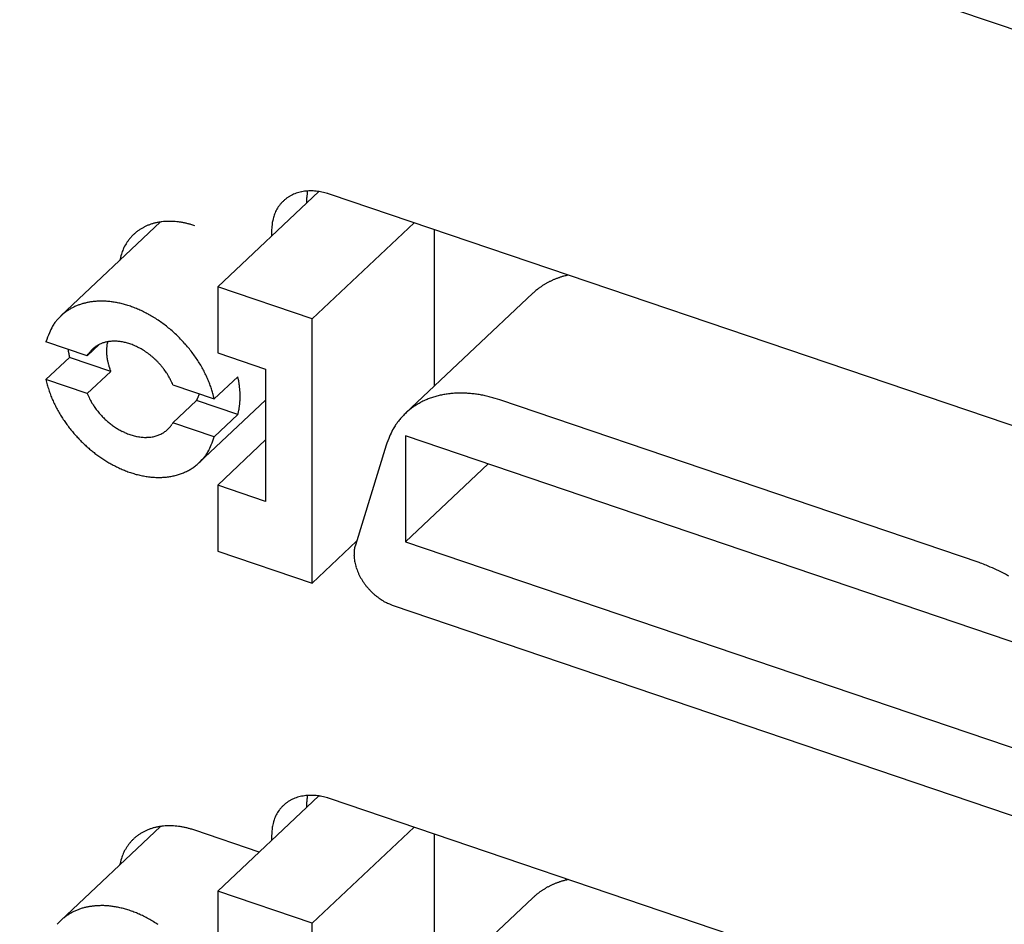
# Model space of a CAD drawing. Header units: millimetres. Extents: x 43 to 2527, y 45 to 1953.
# Tile 16 of 26: x 341 to 360, y 118 to 135. Entities that reach past the tile are written whole.
import ezdxf

# ---------------------------------------------------------------- set-up
doc = ezdxf.new("R2010")
doc.units = ezdxf.units.MM
doc.layers.add('1', color=7, linetype='Continuous')

msp = doc.modelspace()

# ---------------------------------------------------------------- linework, layer by layer
at = {"layer": '1', "color": 2, "linetype": 'Continuous'}
for p, q in [((322.164, 148.107), (379.273, 128.723)), ((344.452, 130.181), (346.437, 132.053)), ((346.204, 131.932), (346.204, 131.936)), ((346.204, 131.833), (346.204, 131.932)), ((346.667, 131.997), (346.611, 132.015)), ((366.346, 125.318), (346.667, 131.997)), ((343.331, 131.455), (341.372, 129.608)), ((344.004, 131.38), (343.941, 131.4)), ((348.307, 131.441), (346.304, 129.553)), ((348.712, 128.234), (348.712, 131.303)), ((345.509, 131.277), (345.509, 131.178)), ((351.339, 130.411), (351.312, 130.405)), ((344.452, 130.181), (344.452, 128.882)), ((346.304, 129.553), (344.452, 130.181)), ((350.642, 130.054), (348.142, 127.697)), ((346.304, 124.357), (346.304, 129.553)), ((341.889, 128.825), (341.077, 129.1)), ((342.125, 129.047), (341.889, 128.825)), ((341.54, 128.794), (341.077, 128.358)), ((341.512, 128.953), (341.513, 128.947)), ((342.352, 128.519), (341.54, 128.794)), ((341.889, 128.825), (341.908, 128.856)), ((344.452, 128.882), (345.393, 128.563)), ((341.889, 128.082), (342.352, 128.519)), ((342.352, 128.519), (342.344, 128.539)), ((344.847, 128.414), (344.384, 127.978)), ((345.393, 128.563), (345.393, 125.966)), ((341.889, 128.082), (341.077, 128.358)), ((341.077, 128.358), (341.103, 128.258)), ((343.573, 128.253), (344.384, 127.978)), ((344.384, 127.978), (344.363, 128.064)), ((343.573, 127.511), (344.036, 127.948)), ((344.036, 127.948), (344.038, 127.951)), ((344.847, 127.672), (344.036, 127.948)), ((344.089, 126.727), (345.393, 127.956)), ((349.994, 127.959), (349.899, 127.989)), ((359.407, 124.764), (349.994, 127.959)), ((344.384, 127.236), (344.847, 127.672)), ((344.847, 127.672), (344.853, 127.694)), ((343.573, 127.511), (343.554, 127.48)), ((344.384, 127.236), (343.573, 127.511)), ((348.141, 127.252), (348.141, 125.174)), ((361.26, 122.799), (348.141, 127.252)), ((345.393, 127.172), (344.452, 126.285)), ((347.758, 127.067), (347.155, 125.107)), ((349.761, 126.702), (348.141, 125.174)), ((345.393, 125.966), (344.452, 126.285)), ((344.452, 126.285), (344.452, 124.986)), ((347.178, 125.181), (346.304, 124.357)), ((348.141, 125.174), (361.26, 120.721)), ((344.452, 124.986), (346.304, 124.357)), ((347.155, 125.107), (347.145, 125.071)), ((347.9, 123.92), (361.501, 119.303)), ((344.452, 118.307), (346.437, 120.179)), ((346.667, 120.123), (346.611, 120.14)), ((366.346, 113.443), (346.667, 120.123)), ((346.204, 120.057), (346.204, 120.062)), ((346.204, 119.958), (346.204, 120.057)), ((343.331, 119.581), (341.372, 117.734)), ((344.004, 119.505), (343.941, 119.525)), ((348.307, 119.566), (346.304, 117.678)), ((345.268, 119.076), (344.004, 119.505)), ((345.509, 119.402), (345.509, 119.303)), ((348.712, 116.359), (348.712, 119.429)), ((351.339, 118.537), (351.312, 118.531)), ((344.452, 118.307), (344.452, 117.008)), ((346.304, 117.678), (344.452, 118.307)), ((350.642, 118.18), (348.142, 115.822)), ((346.304, 112.483), (346.304, 117.678))]:
    msp.add_line(p, q, dxfattribs=at)
for centre, radius, start, end in [((346.206, 131.373), 0.678, 130.7395, 135.1747), ((346.214, 131.363), 0.691, 126.3651, 130.7344), ((346.219, 131.352), 0.703, 121.8753, 126.2005), ((346.23, 131.336), 0.723, 117.6445, 121.8836), ((346.24, 131.309), 0.751, 113.3053, 117.4207), ((346.252, 131.279), 0.784, 109.2571, 113.237), ((346.262, 131.241), 0.823, 105.1764, 109.0056), ((346.272, 131.199), 0.865, 101.4046, 105.0818), ((346.277, 131.15), 0.915, 97.6399, 101.1516), ((346.283, 131.098), 0.967, 94.176, 97.53), ((347.243, 131.933), 1.039, 177.6362, 177.877), ((347.247, 131.932), 1.043, 177.8726, 178.1125), ((347.253, 131.932), 1.049, 178.1127, 178.3516), ((347.254, 131.93), 1.051, 178.2275, 178.4656), ((347.26, 131.932), 1.057, 178.5848, 178.822), ((347.267, 131.932), 1.063, 178.8231, 179.0594), ((347.27, 131.932), 1.066, 179.0573, 179.2923), ((347.274, 131.932), 1.071, 179.2945, 179.529), ((347.274, 131.932), 1.07, 179.5297, 179.7644), ((347.22, 131.932), 1.017, 176.3302, 176.5761), ((347.226, 131.932), 1.022, 176.5668, 176.8113), ((347.23, 131.934), 1.027, 176.9214, 177.1649), ((347.234, 131.933), 1.03, 177.158, 177.4006), ((347.239, 131.931), 1.035, 177.2819, 177.5237), ((347.208, 131.934), 1.004, 175.613, 175.8617), ((347.218, 131.933), 1.014, 175.8423, 176.0879), ((347.217, 131.935), 1.014, 176.2046, 176.4508), ((347.265, 131.93), 1.062, 174.971, 175.2036), ((347.204, 131.934), 1, 175.1122, 175.3605), ((347.184, 131.936), 0.981, 175.3741, 175.6289), ((347.229, 131.931), 1.025, 174.1109, 174.3459), ((347.034, 131.95), 0.83, 174.3068, 174.6159), ((347.178, 131.936), 0.974, 174.5701, 174.828), ((347.04, 131.95), 0.836, 173.4694, 173.8034), ((348.927, 131.76), 2.732, 174.1145, 174.1942), ((346.947, 131.961), 0.742, 172.8842, 173.4631), ((348.177, 131.816), 1.981, 172.8504, 173.1342), ((346.282, 131.038), 1.027, 90.7414, 93.9251), ((346.281, 130.983), 1.082, 87.5988, 90.6415), ((346.274, 130.925), 1.14, 84.4731, 87.3748), ((346.265, 130.856), 1.209, 81.6171, 84.3646), ((346.246, 130.763), 1.304, 78.8237, 81.3763), ((346.24, 130.743), 1.325, 76.2313, 78.7419), ((346.247, 130.774), 1.293, 73.6247, 76.19), ((346.22, 131.363), 0.696, 148.3337, 152.6633), ((346.245, 131.343), 0.728, 143.8997, 147.9803), ((346.208, 131.369), 0.682, 139.5085, 143.8858), ((346.198, 131.382), 0.666, 135.2975, 139.8014), ((346.236, 131.353), 0.717, 164.6026, 169.3151), ((347.11, 131.002), 1.656, 159.315, 160.9133), ((346.291, 131.315), 0.78, 155.8491, 159.5829), ((346.164, 131.392), 0.633, 152.7042, 157.5782), ((343.423, 130.541), 0.914, 121.507, 125.3065), ((343.438, 130.515), 0.943, 117.7663, 121.4674), ((343.447, 130.491), 0.969, 113.9453, 117.5777), ((343.46, 130.461), 1.002, 110.3931, 113.9334), ((343.472, 130.418), 1.046, 106.7578, 110.18), ((343.484, 130.374), 1.093, 103.3981, 106.703), ((343.492, 130.321), 1.146, 100.0061, 103.1864), ((343.5, 130.267), 1.2, 96.874, 99.9346), ((343.503, 130.205), 1.263, 93.729, 96.6613), ((343.506, 130.142), 1.325, 90.8447, 93.658), ((343.502, 130.07), 1.397, 87.9643, 90.6493), ((343.498, 130.006), 1.461, 85.3063, 87.8862), ((343.487, 129.939), 1.529, 82.6598, 85.1342), ((343.475, 129.861), 1.608, 80.2276, 82.5868), ((343.451, 129.754), 1.717, 77.8223, 80.0339), ((343.445, 129.732), 1.74, 75.5896, 77.7697), ((343.454, 129.772), 1.699, 73.3291, 75.5549), ((347.405, 131.173), 1.899, 173.2667, 176.8664), ((346.218, 131.35), 0.7, 168.802, 176.2392), ((343.318, 130.645), 0.765, 141.2696, 145.8561), ((343.397, 130.578), 0.869, 137.1941, 141.1503), ((343.439, 130.53), 0.933, 133.1111, 136.7536), ((343.408, 130.561), 0.889, 129.1922, 133.0499), ((343.406, 130.569), 0.882, 125.4716, 129.3903), ((343.314, 130.617), 0.78, 157.0247, 164.6136), ((343.356, 130.606), 0.823, 152.8033, 157.4601), ((344.421, 129.899), 2.098, 147.5088, 148.9396), ((343.443, 130.527), 0.936, 144.2037, 147.7372), ((344.57, 130.155), 2.116, 161.5772, 165.2522), ((351.648, 128.921), 1.521, 110.9392, 111.9499), ((351.654, 128.905), 1.538, 109.9558, 110.9591), ((351.659, 128.89), 1.554, 108.9209, 109.9168), ((351.664, 128.874), 1.571, 107.9348, 108.923), ((351.669, 128.856), 1.59, 106.9316, 107.9122), ((351.675, 128.838), 1.609, 105.9526, 106.9246), ((351.68, 128.817), 1.63, 104.9752, 105.938), ((351.685, 128.8), 1.648, 104.0136, 104.9692), ((351.687, 128.785), 1.663, 103.0261, 103.9756), ((352.942, 127.207), 3.667, 126.5336, 126.8861), ((351.614, 129.001), 1.435, 125.5699, 126.5669), ((351.469, 129.222), 1.17, 124.7729, 126.0774), ((351.58, 129.06), 1.366, 123.6304, 124.7252), ((351.644, 128.956), 1.489, 122.4837, 123.4751), ((351.601, 129.024), 1.408, 121.422, 122.4794), ((351.589, 129.046), 1.383, 120.3916, 121.4751), ((351.605, 129.016), 1.418, 119.2864, 120.345), ((351.616, 128.997), 1.439, 118.2572, 119.3024), ((351.616, 128.995), 1.441, 117.1631, 118.2099), ((351.621, 128.987), 1.45, 116.1566, 117.2004), ((351.627, 128.973), 1.465, 115.0722, 116.1088), ((351.632, 128.961), 1.478, 114.0447, 115.0745), ((351.637, 128.948), 1.492, 112.9988, 114.023), ((351.643, 128.935), 1.507, 111.994, 113.0116), ((352.515, 127.982), 2.793, 130.9234, 132.1096), ((351.387, 129.31), 1.051, 129.4607, 131.8709), ((351.47, 129.212), 1.18, 128.1502, 129.5496), ((342.096, 128.815), 1.076, 118.5198, 122.2801), ((342.099, 128.813), 1.079, 114.9204, 118.638), ((342.13, 128.731), 1.166, 111.2108, 114.6064), ((342.133, 128.714), 1.183, 107.7581, 111.053), ((342.138, 128.686), 1.212, 104.4059, 107.5737), ((342.148, 128.64), 1.258, 101.2645, 104.3243), ((342.15, 128.617), 1.281, 98.0885, 101.1662), ((342.161, 128.545), 1.354, 95.0906, 98.1032), ((342.164, 128.484), 1.415, 91.9673, 94.9758), ((342.167, 128.403), 1.496, 89.0325, 91.9943), ((342.162, 128.326), 1.573, 85.977, 88.9086), ((342.156, 128.23), 1.67, 83.1153, 85.983), ((342.142, 128.147), 1.754, 80.1505, 82.9882), ((342.124, 128.044), 1.858, 77.376, 80.1524), ((342.1, 127.955), 1.951, 74.5091, 77.2496), ((342.07, 127.849), 2.06, 71.827, 74.508), ((342.036, 127.76), 2.155, 69.0605, 71.7065), ((341.998, 127.66), 2.262, 66.468, 69.0611), ((342.1, 128.819), 1.072, 134.3917, 138.2955), ((341.958, 129.009), 0.837, 131.3038, 136.5416), ((342.07, 128.873), 1.014, 126.8406, 130.9923), ((342.131, 128.766), 1.136, 122.4613, 126.0554), ((341.957, 127.578), 2.354, 63.7974, 66.3578), ((341.914, 127.49), 2.452, 61.2815, 63.7972), ((341.871, 127.421), 2.533, 58.691, 61.1782), ((341.829, 127.352), 2.614, 56.2496, 58.702), ((341.91, 129.002), 0.81, 150.0921, 160.1739), ((341.968, 128.979), 0.872, 144.8478, 150.6902), ((343.923, 127.176), 3.526, 138.0808, 139.1715), ((341.79, 127.3), 2.679, 53.7238, 56.153), ((341.756, 127.254), 2.736, 51.3349, 53.7398), ((341.727, 127.223), 2.778, 48.8677, 51.2554), ((343.315, 128.312), 2.372, 155.9864, 160.5926), ((341.709, 127.202), 2.806, 46.5105, 48.8848), ((341.695, 127.192), 2.823, 44.0754, 46.4383), ((342.358, 128.564), 0.536, 128.215, 131.8575), ((342.359, 128.562), 0.538, 124.5922, 128.1713), ((342.362, 128.561), 0.541, 121.2292, 124.7456), ((342.367, 128.552), 0.551, 117.8105, 121.2187), ((342.372, 128.545), 0.56, 114.6551, 117.9774), ((342.379, 128.532), 0.574, 111.4765, 114.6802), ((342.386, 128.52), 0.588, 108.5629, 111.6559), ((342.392, 128.5), 0.609, 105.6329, 108.5871), ((342.399, 128.485), 0.625, 102.9464, 105.8073), ((342.408, 128.448), 0.663, 100.2942, 103.0034), ((343.111, 128.921), 0.843, 175.1371, 176.3776), ((344.388, 128.816), 2.124, 174.7828, 175.2261), ((342.939, 128.928), 0.671, 171.3237, 173.0921), ((342.844, 128.943), 0.576, 168.2699, 171.3965), ((343.742, 128.789), 1.486, 167.9244, 169.5003), ((342.413, 128.424), 0.688, 97.6634, 100.3288), ((342.417, 128.392), 0.72, 95.03, 97.6778), ((342.422, 128.342), 0.77, 92.5223, 95.086), ((342.422, 128.323), 0.789, 89.8627, 92.452), ((342.423, 128.292), 0.82, 87.3549, 89.9279), ((342.421, 128.255), 0.857, 84.771, 87.3181), ((342.418, 128.21), 0.902, 82.3406, 84.8401), ((342.412, 128.175), 0.938, 79.8295, 82.3136), ((342.406, 128.13), 0.983, 77.4548, 79.8964), ((342.396, 128.09), 1.024, 75.0132, 77.4298), ((342.385, 128.042), 1.074, 72.7144, 75.0855), ((342.372, 128.002), 1.116, 70.3422, 72.688), ((342.356, 127.955), 1.166, 68.1084, 70.411), ((342.34, 127.915), 1.208, 65.8113, 68.0878), ((342.321, 127.871), 1.256, 63.6336, 65.8701), ((342.303, 127.835), 1.297, 61.3984, 63.6104), ((341.699, 127.193), 2.819, 41.7441, 44.1043), ((341.704, 127.202), 2.81, 39.3272, 41.6816), ((341.731, 127.223), 2.775, 36.9987, 39.3608), ((343.321, 129.199), 1.826, 187.9231, 188.0894), ((343.327, 129.2), 1.832, 188.102, 188.2681), ((343.332, 129.202), 1.837, 188.2943, 188.46), ((343.34, 129.203), 1.846, 188.4721, 188.6374), ((343.342, 129.202), 1.847, 188.5826, 188.7475), ((343.35, 129.204), 1.855, 188.7595, 188.9241), ((343.352, 129.205), 1.857, 188.9661, 189.1303), ((343.363, 129.204), 1.869, 189.0313, 189.195), ((343.365, 129.209), 1.871, 189.333, 189.4964), ((343.37, 129.207), 1.876, 189.4284, 189.5915), ((343.379, 129.209), 1.884, 189.6028, 189.7655), ((343.382, 129.208), 1.887, 189.7144, 189.8766), ((343.389, 129.213), 1.895, 189.9828, 190.1447), ((343.391, 129.211), 1.896, 190.0776, 190.2394), ((343.4, 129.21), 1.906, 190.1727, 190.3338), ((343.417, 129.218), 1.924, 190.4571, 190.6169), ((343.406, 129.213), 1.912, 190.5511, 190.7119), ((343.381, 129.208), 1.886, 190.7025, 190.8661), ((343.43, 129.22), 1.937, 190.9478, 191.1065), ((343.559, 129.242), 2.068, 191.0086, 191.1565), ((343.403, 129.213), 1.909, 191.2099, 191.3727), ((343.145, 129.162), 1.646, 191.3952, 191.5887), ((343.531, 129.237), 2.039, 191.4692, 191.6158), ((346.774, 129.904), 5.35, 191.6272, 191.6778), ((343.188, 129.169), 1.689, 191.8732, 192.0791), ((343.022, 129.134), 1.52, 192.0954, 192.4482), ((345.527, 129.675), 4.083, 192.2877, 192.4598), ((342.407, 128.528), 0.597, 143.1367, 146.6233), ((342.369, 128.553), 0.551, 139.1565, 142.8648), ((342.355, 128.565), 0.533, 135.4596, 139.2345), ((342.358, 128.563), 0.537, 131.7421, 135.4286), ((342.967, 128.923), 0.7, 175.7907, 177.3895), ((343.102, 128.918), 0.834, 177.4643, 178.7869), ((343.194, 128.919), 0.926, 178.9771, 180.1601), ((343.159, 128.92), 0.891, 180.2011, 181.4479), ((343.157, 128.919), 0.889, 181.3966, 182.6586), ((343.195, 128.921), 0.927, 182.7144, 183.9325), ((343.223, 128.923), 0.956, 183.936, 185.1248), ((343.239, 128.926), 0.971, 185.1837, 186.3609), ((343.258, 128.928), 0.991, 186.366, 187.5274), ((343.281, 128.932), 1.014, 187.5488, 188.6897), ((342.283, 127.795), 1.341, 59.29, 61.4663), ((342.264, 127.764), 1.378, 57.104, 59.2569), ((342.245, 127.732), 1.415, 55.0296, 57.1541), ((342.228, 127.71), 1.442, 52.8944, 55.0023), ((342.211, 127.684), 1.474, 50.8795, 52.9597), ((342.192, 127.662), 1.502, 48.7875, 50.841), ((342.187, 127.656), 1.51, 46.7532, 48.8047), ((341.758, 127.246), 2.74, 34.5829, 36.9456), ((341.809, 127.278), 2.68, 32.2503, 34.6284), ((343.304, 128.935), 1.037, 188.7176, 189.8399), ((343.325, 128.94), 1.059, 189.8856, 190.9906), ((343.346, 128.944), 1.08, 190.9729, 192.0611), ((343.368, 128.95), 1.103, 192.1291, 193.1999), ((343.389, 128.954), 1.124, 193.1886, 194.243), ((343.41, 128.961), 1.146, 194.2767, 195.3141), ((343.43, 128.966), 1.167, 195.3321, 196.3547), ((343.449, 128.973), 1.187, 196.3845, 197.3925), ((343.471, 128.98), 1.21, 197.4018, 198.3934), ((343.497, 128.989), 1.237, 198.4076, 199.3792), ((342.195, 127.666), 1.498, 44.6357, 46.7095), ((342.17, 127.637), 1.535, 42.7362, 44.7501), ((342.107, 127.58), 1.621, 40.8283, 42.719), ((342.191, 127.661), 1.504, 38.5389, 40.592), ((342.348, 127.788), 1.302, 36.057, 38.4549), ((341.851, 127.308), 2.629, 29.8158, 32.1943), ((341.927, 127.349), 2.542, 27.4596, 29.8676), ((343.506, 128.993), 1.248, 199.4043, 200.369), ((343.505, 128.993), 1.247, 200.394, 201.3608), ((342.159, 127.622), 1.553, 35.0148, 36.8973), ((340.665, 126.568), 3.381, 34.3434, 35.1221), ((342.374, 127.796), 1.279, 29.572, 32.119), ((342.528, 127.882), 1.102, 25.2222, 29.6242), ((342.002, 127.389), 2.457, 24.9937, 27.4237), ((342.072, 127.419), 2.381, 22.6093, 25.0515), ((340.968, 127.606), 3.963, 10.9026, 11.7743), ((343.192, 128.838), 2.168, 195.5186, 198.2599), ((341.083, 127.112), 2.739, 24.6346, 26.9216), ((342.093, 127.432), 2.357, 20.1277, 22.5224), ((342.257, 127.489), 2.183, 17.6915, 20.1966), ((343.432, 128.062), 1.457, 9.8188, 11.6247), ((343.309, 128.038), 1.583, 8.8344, 9.9071), ((340.078, 127.619), 4.84, 7.587, 7.8582), ((343.023, 128.009), 1.869, 6.8944, 7.6693), ((343.398, 128.044), 1.493, 6.2264, 7.2562), ((343.185, 128.838), 2.162, 198.3148, 201.0838), ((343.254, 128.858), 2.234, 200.9342, 203.6238), ((344.537, 129.304), 2.917, 204.7666, 206.9329), ((343.498, 128.25), 0.617, 337.0856, 337.5231), ((343.492, 128.253), 0.624, 337.5156, 337.9497), ((343.495, 128.252), 0.621, 337.8992, 338.3361), ((343.501, 128.249), 0.614, 338.3981, 338.8431), ((343.484, 128.255), 0.632, 338.8093, 339.2403), ((343.444, 128.27), 0.675, 339.2943, 339.6957), ((343.49, 128.253), 0.625, 339.7227, 340.1651), ((343.572, 128.224), 0.538, 340.0828, 340.6096), ((343.448, 128.269), 0.671, 340.4902, 340.8879), ((342.383, 128.639), 1.798, 340.8793, 341.0137), ((343.556, 128.23), 0.556, 341.4944, 342.0554), ((343.607, 128.214), 0.502, 342.0343, 342.9945), ((342.79, 128.473), 1.359, 342.6164, 343.0821), ((342.498, 127.562), 1.931, 15.0837, 17.8186), ((343.186, 128.022), 1.705, 5.341, 6.2178), ((343.072, 128.014), 1.82, 4.4451, 5.2497), ((343.205, 128.025), 1.686, 3.5575, 4.4271), ((343.272, 128.027), 1.62, 2.714, 3.6188), ((343.269, 128.027), 1.623, 1.8048, 2.7018), ((343.283, 128.027), 1.609, 0.9186, 1.818), ((343.317, 128.029), 1.575, 359.9738, 0.8881), ((343.346, 128.027), 1.546, 359.1035, 0.0302), ((349.182, 126.453), 1.637, 105.0678, 108.2536), ((349.199, 126.383), 1.709, 101.9347, 105.0206), ((349.21, 126.305), 1.787, 98.7639, 101.7476), ((349.221, 126.223), 1.87, 95.8317, 98.7135), ((349.224, 126.131), 1.962, 92.87, 95.6453), ((349.226, 126.037), 2.056, 90.1421, 92.8151), ((349.22, 125.932), 2.162, 87.4011, 89.9664), ((349.213, 125.835), 2.258, 84.8668, 87.3404), ((349.198, 125.735), 2.359, 82.3256, 84.7085), ((349.18, 125.62), 2.476, 79.9921, 82.2747), ((349.145, 125.471), 2.629, 77.6537, 79.8122), ((349.133, 125.425), 2.676, 75.4826, 77.6072), ((349.138, 125.452), 2.649, 73.2896, 75.4363), ((343.362, 128.903), 2.35, 203.5705, 206.1248), ((343.436, 128.933), 2.43, 205.9948, 208.4565), ((342.91, 128.44), 1.075, 205.1282, 209.5938), ((343.067, 128.526), 1.254, 209.4821, 211.943), ((346.63, 131.038), 5.611, 214.4614, 214.8848), ((343.356, 128.752), 1.619, 214.7985, 216.4037), ((343.533, 128.233), 0.579, 330.8747, 331.3247), ((343.527, 128.236), 0.585, 331.2921, 331.7393), ((343.525, 128.238), 0.587, 331.698, 332.1437), ((343.524, 128.238), 0.589, 332.1548, 332.6007), ((343.521, 128.239), 0.592, 332.6609, 333.1063), ((343.52, 128.24), 0.593, 333.0623, 333.5071), ((343.517, 128.242), 0.596, 333.5127, 333.9566), ((343.515, 128.242), 0.598, 333.9605, 334.404), ((343.513, 128.244), 0.601, 334.4061, 334.8487), ((343.511, 128.245), 0.603, 334.8491, 335.2911), ((343.509, 128.245), 0.605, 335.3447, 335.7858), ((343.505, 128.247), 0.609, 335.7279, 336.1681), ((343.504, 128.248), 0.611, 336.1193, 336.5589), ((343.502, 128.248), 0.612, 336.6537, 337.0933), ((343.528, 128.014), 1.363, 351.3624, 352.3651), ((343.506, 128.016), 1.385, 352.3707, 353.3633), ((343.485, 128.019), 1.406, 353.3449, 354.3285), ((343.462, 128.022), 1.429, 354.3264, 355.3001), ((343.44, 128.023), 1.451, 355.3133, 356.2778), ((343.416, 128.026), 1.476, 356.2476, 357.2018), ((343.391, 128.026), 1.5, 357.2331, 358.1773), ((343.368, 128.028), 1.524, 358.1218, 359.0565), ((349.084, 126.697), 1.373, 122.3584, 125.9701), ((349.11, 126.651), 1.426, 118.7113, 122.2168), ((349.133, 126.606), 1.477, 115.2494, 118.6665), ((349.146, 126.568), 1.517, 111.7291, 115.091), ((349.166, 126.518), 1.571, 108.4336, 111.7167), ((343.505, 128.97), 2.508, 208.4368, 210.8063), ((343.556, 128.994), 2.565, 210.6927, 212.9896), ((343.083, 128.526), 1.265, 215.5055, 217.6686), ((343.287, 128.688), 1.526, 217.7814, 219.5066), ((343.415, 128.806), 1.699, 219.833, 221.3319), ((343.328, 128.732), 1.585, 221.3908, 222.9781), ((343.28, 128.684), 1.517, 222.8846, 224.5168), ((343.634, 127.993), 1.255, 346.2223, 347.2762), ((343.608, 127.999), 1.281, 347.274, 348.3133), ((343.585, 128.004), 1.305, 348.3061, 349.3334), ((343.569, 128.006), 1.322, 349.3649, 350.3858), ((343.55, 128.01), 1.341, 350.3538, 351.3659), ((348.938, 126.846), 1.165, 136.9932, 141.2513), ((349.058, 126.73), 1.332, 133.198, 136.8619), ((349.123, 126.645), 1.439, 129.4273, 132.7942), ((349.083, 126.691), 1.377, 125.7907, 129.3516), ((343.61, 129.028), 2.628, 212.9715, 215.1859), ((343.643, 129.046), 2.665, 215.0879, 217.2409), ((343.312, 128.718), 1.564, 224.5912, 226.1354), ((343.291, 128.697), 1.534, 226.1582, 227.703), ((343.249, 128.651), 1.472, 227.7114, 229.3059), ((343.252, 128.652), 1.475, 229.2462, 230.848), ((343.232, 128.628), 1.444, 230.8521, 232.5241), ((343.221, 128.609), 1.422, 232.4393, 234.1673), ((343.206, 128.589), 1.397, 234.1552, 235.9385), ((343.086, 127.788), 0.56, 319.2976, 322.995), ((343.098, 127.778), 0.544, 323.0384, 326.8126), ((348.972, 126.8), 1.225, 147.8215, 152.1902), ((350.474, 125.619), 3.132, 142.8183, 144.1649), ((349.106, 126.663), 1.412, 139.7241, 143.0256), ((343.683, 129.075), 2.715, 217.2312, 219.3076), ((343.69, 129.077), 2.722, 219.2306, 221.2647), ((343.701, 129.086), 2.736, 221.2611, 223.243), ((343.197, 128.571), 1.377, 235.8528, 237.6837), ((343.177, 128.539), 1.34, 237.6749, 239.579), ((343.164, 128.512), 1.309, 239.474, 241.4405), ((343.145, 128.477), 1.269, 241.4348, 243.4798), ((343.131, 128.444), 1.233, 243.3595, 245.4753), ((343.113, 128.402), 1.188, 245.4558, 247.6612), ((343.099, 128.364), 1.147, 247.5436, 249.8318), ((343.084, 128.319), 1.1, 249.7875, 252.1752), ((343.072, 128.276), 1.056, 252.0499, 254.5322), ((343.06, 128.229), 1.007, 254.5003, 257.0922), ((343.052, 128.185), 0.962, 256.9346, 259.6329), ((343.058, 127.873), 0.648, 281.035, 284.6681), ((343.064, 127.848), 0.622, 284.674, 288.3946), ((343.073, 127.827), 0.6, 288.2466, 292.0496), ((343.079, 127.81), 0.582, 292.0805, 295.938), ((343.087, 127.798), 0.567, 295.8325, 299.7343), ((343.09, 127.79), 0.559, 299.8137, 303.7206), ((343.095, 127.783), 0.55, 303.661, 307.577), ((343.097, 127.78), 0.547, 307.6679, 311.5631), ((343.094, 127.782), 0.55, 311.5573, 315.3893), ((343.082, 127.792), 0.565, 315.6039, 319.2988), ((350.627, 126.004), 3.06, 156.1548, 159.6736), ((348.895, 126.832), 1.143, 151.8261, 159.0138), ((343.71, 129.088), 2.744, 223.1436, 225.0695), ((343.735, 129.113), 2.779, 225.0796, 226.9249), ((343.695, 129.069), 2.72, 226.9001, 228.7621), ((343.045, 128.138), 0.915, 259.5859, 262.4021), ((343.041, 128.094), 0.871, 262.2487, 265.1808), ((343.038, 128.05), 0.827, 265.1357, 268.1905), ((343.039, 128.009), 0.786, 268.0212, 271.1972), ((343.04, 127.97), 0.746, 271.1623, 274.4594), ((343.045, 127.934), 0.71, 274.2811, 277.6974), ((343.05, 127.902), 0.678, 277.6645, 281.1911), ((343.53, 127.357), 0.842, 331.5181, 340.4312), ((342.278, 127.948), 2.224, 336.9083, 341.3219), ((343.737, 129.118), 2.785, 228.7736, 230.6046), ((343.769, 129.158), 2.836, 230.6226, 232.4482), ((343.722, 129.105), 2.765, 232.5577, 234.4694), ((343.712, 129.094), 2.75, 234.5062, 236.462), ((342.586, 128.159), 2.078, 320.1891, 322.0804), ((343.479, 127.377), 0.896, 326.4706, 331.9704), ((343.663, 129.032), 2.671, 236.5956, 238.6382), ((343.628, 128.979), 2.608, 238.6844, 240.8004), ((343.582, 128.91), 2.525, 240.9418, 243.149), ((343.364, 127.516), 1.073, 302.9592, 307.258), ((343.411, 127.441), 0.985, 307.7648, 312.4442), ((343.494, 127.347), 0.859, 312.6215, 318.0265), ((343.397, 127.477), 1.019, 316.1833, 320.456), ((343.548, 128.848), 2.454, 243.2122, 245.499), ((343.499, 128.758), 2.352, 245.6649, 248.0618), ((343.463, 128.676), 2.263, 248.131, 250.6271), ((343.42, 128.575), 2.154, 250.8179, 253.4382), ((343.389, 128.481), 2.055, 253.5198, 256.2566), ((343.355, 128.373), 1.942, 256.4754, 259.3536), ((343.312, 127.705), 1.268, 281.0086, 284.9981), ((343.324, 127.642), 1.204, 285.2626, 289.3851), ((343.344, 127.577), 1.136, 289.4916, 293.785), ((343.366, 127.516), 1.071, 294.0315, 298.5088), ((343.379, 127.498), 1.049, 298.346, 302.8297), ((343.333, 128.272), 1.838, 259.4502, 262.4649), ((343.312, 128.164), 1.728, 262.7052, 265.8768), ((343.301, 128.063), 1.627, 265.9829, 269.308), ((343.293, 127.963), 1.526, 269.5689, 273.06), ((343.295, 127.87), 1.433, 273.1698, 276.8282), ((343.3, 127.78), 1.344, 277.1013, 280.9328), ((347.824, 124.924), 0.695, 177.639, 181.2218), ((347.807, 124.924), 0.678, 174.0274, 177.5473), ((347.743, 124.931), 0.614, 170.4076, 174.1353), ((347.658, 124.948), 0.528, 166.5298, 170.681), ((347.864, 124.923), 0.736, 181.0916, 184.6139), ((347.912, 124.927), 0.783, 184.6202, 188.0602), ((347.966, 124.933), 0.838, 187.9191, 191.2525), ((348.011, 124.942), 0.884, 191.25, 194.5234), ((357.201, 119.014), 6.159, 66.8294, 69.0107), ((348.064, 124.954), 0.938, 194.4103, 197.5894), ((348.111, 124.968), 0.987, 197.5766, 200.6874), ((348.162, 124.985), 1.041, 200.5707, 203.5938), ((348.203, 125.003), 1.086, 203.6007, 206.5598), ((358.705, 122.352), 2.499, 64.2618, 68.4327), ((358.517, 121.956), 2.937, 61.903, 64.293), ((355.945, 117.754), 7.861, 59.0672, 59.7926), ((348.245, 125.022), 1.132, 206.4481, 209.3352), ((348.277, 125.04), 1.169, 209.357, 212.1911), ((348.309, 125.058), 1.205, 212.0883, 214.86), ((348.335, 125.076), 1.237, 214.8776, 217.5903), ((348.346, 125.083), 1.25, 217.5416, 220.2287), ((348.342, 125.082), 1.246, 220.266, 222.9527), ((348.363, 125.096), 1.271, 222.7946, 225.4015), ((348.403, 125.138), 1.329, 225.4237, 227.8744), ((348.338, 125.073), 1.238, 228.1245, 230.746), ((348.237, 124.953), 1.08, 230.8413, 233.8379), ((348.351, 125.074), 1.245, 232.8682, 235.2849), ((349.001, 126.001), 2.378, 235.1503, 236.2825), ((348.212, 124.903), 1.028, 238.8812, 242.0258), ((348.138, 124.764), 0.87, 242.0261, 247.4182), ((348.655, 125.819), 2.043, 245.4064, 248.3364), ((346.23, 119.461), 0.722, 117.6361, 121.8752), ((346.24, 119.435), 0.751, 113.3053, 117.4207), ((346.252, 119.404), 0.784, 109.2571, 113.237), ((346.262, 119.366), 0.823, 105.1854, 109.0146), ((346.272, 119.325), 0.865, 101.4046, 105.0818), ((346.277, 119.275), 0.915, 97.6399, 101.1516), ((346.283, 119.224), 0.967, 94.185, 97.5391), ((347.243, 120.058), 1.039, 177.6362, 177.877), ((347.247, 120.058), 1.043, 177.8726, 178.1125), ((347.253, 120.058), 1.049, 178.1127, 178.3516), ((347.257, 120.055), 1.053, 178.2309, 178.469), ((347.22, 120.058), 1.017, 176.3302, 176.5761), ((347.226, 120.057), 1.022, 176.5668, 176.8113), ((347.23, 120.059), 1.027, 176.9214, 177.1649), ((347.234, 120.059), 1.03, 177.158, 177.4006), ((347.239, 120.056), 1.035, 177.2819, 177.5237), ((347.208, 120.059), 1.004, 175.613, 175.8617), ((347.218, 120.058), 1.014, 175.8423, 176.0879), ((347.217, 120.06), 1.014, 176.2046, 176.4508), ((347.265, 120.056), 1.061, 174.971, 175.2036), ((347.204, 120.059), 1, 175.1122, 175.3605), ((347.184, 120.061), 0.981, 175.3741, 175.6289), ((347.229, 120.057), 1.025, 174.1109, 174.3459), ((347.034, 120.075), 0.829, 174.3068, 174.6159), ((347.178, 120.061), 0.974, 174.5701, 174.828), ((347.04, 120.075), 0.836, 173.4694, 173.8035), ((348.927, 119.885), 2.732, 174.1145, 174.1942), ((346.947, 120.086), 0.742, 172.8841, 173.4631), ((348.179, 119.941), 1.982, 172.8568, 173.1406), ((346.282, 119.164), 1.027, 90.7414, 93.9251), ((346.281, 119.108), 1.082, 87.5898, 90.6325), ((346.274, 119.05), 1.14, 84.4731, 87.3748), ((346.266, 118.982), 1.209, 81.6259, 84.3734), ((346.246, 118.888), 1.304, 78.8237, 81.3763), ((346.24, 118.868), 1.325, 76.2313, 78.7419), ((346.247, 118.9), 1.293, 73.6247, 76.19), ((346.245, 119.468), 0.728, 143.8998, 147.9803), ((346.208, 119.495), 0.682, 139.5085, 143.8858), ((346.198, 119.507), 0.666, 135.2976, 139.8013), ((346.206, 119.498), 0.678, 130.7395, 135.1746), ((346.214, 119.488), 0.691, 126.3728, 130.742), ((346.219, 119.478), 0.703, 121.8753, 126.2005), ((347.26, 120.057), 1.057, 178.5848, 178.822), ((347.265, 120.057), 1.061, 178.821, 179.0572), ((347.272, 120.057), 1.069, 179.059, 179.294), ((347.272, 120.057), 1.069, 179.2933, 179.5278), ((347.274, 120.057), 1.07, 179.5297, 179.7644), ((347.109, 119.127), 1.656, 159.3112, 160.9095), ((346.291, 119.44), 0.78, 155.8529, 159.5867), ((346.164, 119.518), 0.633, 152.7002, 157.5741), ((346.22, 119.488), 0.696, 148.3386, 152.6681), ((343.46, 118.586), 1.002, 110.3931, 113.9333), ((343.472, 118.544), 1.046, 106.7578, 110.1799), ((343.484, 118.499), 1.093, 103.3982, 106.703), ((343.492, 118.446), 1.146, 100.0061, 103.1864), ((343.5, 118.392), 1.2, 96.874, 99.9346), ((343.503, 118.33), 1.263, 93.737, 96.6692), ((343.506, 118.267), 1.325, 90.8447, 93.658), ((343.502, 118.196), 1.397, 87.9564, 90.6414), ((343.498, 118.131), 1.461, 85.3063, 87.8862), ((343.488, 118.064), 1.529, 82.6675, 85.142), ((343.475, 117.986), 1.608, 80.2276, 82.5868), ((343.451, 117.88), 1.717, 77.8223, 80.0339), ((343.445, 117.857), 1.74, 75.5896, 77.7697), ((343.454, 117.897), 1.699, 73.3291, 75.5549), ((347.406, 119.299), 1.899, 173.2668, 176.8664), ((346.218, 119.475), 0.7, 168.8021, 176.2391), ((346.236, 119.478), 0.717, 164.6046, 169.317), ((343.44, 118.655), 0.933, 133.1173, 136.7597), ((343.408, 118.687), 0.889, 129.1857, 133.0434), ((343.406, 118.694), 0.882, 125.4716, 129.3903), ((343.423, 118.667), 0.914, 121.5141, 125.3136), ((343.438, 118.641), 0.943, 117.7589, 121.46), ((343.447, 118.617), 0.969, 113.9529, 117.5853), ((344.421, 118.025), 2.098, 147.5088, 148.9396), ((343.443, 118.652), 0.936, 144.1987, 147.7322), ((343.318, 118.77), 0.765, 141.2696, 145.8561), ((343.397, 118.704), 0.869, 137.1941, 141.1503), ((344.57, 118.28), 2.116, 161.5783, 165.2533), ((343.314, 118.742), 0.78, 157.0231, 164.6119), ((343.356, 118.731), 0.823, 152.8066, 157.4633), ((351.601, 117.149), 1.408, 121.422, 122.4794), ((351.589, 117.171), 1.383, 120.3915, 121.4751), ((351.605, 117.141), 1.418, 119.2864, 120.345), ((351.616, 117.123), 1.439, 118.2572, 119.3024), ((351.617, 117.12), 1.441, 117.1804, 118.2272), ((351.621, 117.112), 1.45, 116.1391, 117.183), ((351.627, 117.099), 1.465, 115.0722, 116.1088), ((351.633, 117.087), 1.478, 114.0624, 115.0922), ((351.637, 117.074), 1.492, 112.9811, 114.0052), ((351.643, 117.061), 1.506, 112.0013, 113.0189), ((351.648, 117.046), 1.522, 110.9322, 111.9429), ((351.654, 117.031), 1.538, 109.9625, 110.9658), ((351.659, 117.015), 1.555, 108.9146, 109.9105), ((351.664, 116.999), 1.571, 107.9348, 108.9231), ((351.669, 116.982), 1.589, 106.9316, 107.9122), ((351.675, 116.964), 1.609, 105.9707, 106.9427), ((351.68, 116.943), 1.63, 104.957, 105.9199), ((351.685, 116.926), 1.648, 104.0136, 104.9692), ((351.688, 116.91), 1.663, 103.0442, 103.9938), ((352.515, 116.108), 2.793, 130.9234, 132.1096), ((351.387, 117.435), 1.051, 129.4695, 131.8798), ((351.47, 117.337), 1.18, 128.1502, 129.5496), ((352.941, 115.332), 3.666, 126.5153, 126.8677), ((351.615, 117.126), 1.435, 125.5865, 126.5836), ((351.469, 117.348), 1.17, 124.7729, 126.0774), ((351.58, 117.186), 1.366, 123.6304, 124.7252), ((351.644, 117.081), 1.489, 122.4837, 123.4751), ((342.133, 116.839), 1.183, 107.7581, 111.053), ((342.138, 116.811), 1.212, 104.4059, 107.5738), ((342.148, 116.766), 1.258, 101.272, 104.3318), ((342.15, 116.742), 1.281, 98.0811, 101.1589), ((342.161, 116.67), 1.354, 95.0906, 98.1032), ((342.164, 116.609), 1.415, 91.9673, 94.9758), ((342.167, 116.528), 1.496, 89.0325, 91.9943), ((342.162, 116.452), 1.573, 85.9834, 88.9151), ((342.156, 116.355), 1.67, 83.1091, 85.9769), ((342.142, 116.272), 1.754, 80.1505, 82.9882), ((342.124, 116.17), 1.858, 77.376, 80.1524), ((342.1, 116.08), 1.951, 74.509, 77.2496), ((342.07, 115.975), 2.06, 71.827, 74.508), ((342.07, 116.998), 1.014, 126.8405, 130.9923), ((342.131, 116.891), 1.136, 122.4613, 126.0554), ((342.096, 116.94), 1.076, 118.5198, 122.2801), ((342.099, 116.938), 1.079, 114.9204, 118.638), ((342.13, 116.856), 1.166, 111.2107, 114.6064), ((342.036, 115.886), 2.155, 69.0605, 71.7065), ((341.998, 115.786), 2.262, 66.468, 69.0611), ((341.957, 115.704), 2.354, 63.7974, 66.3578), ((341.914, 115.616), 2.452, 61.2815, 63.7972), ((341.871, 115.546), 2.533, 58.691, 61.1782), ((342.1, 116.944), 1.072, 134.3917, 138.2955), ((341.958, 117.134), 0.837, 131.3038, 136.5416), ((341.829, 115.477), 2.614, 56.2496, 58.702)]:
    msp.add_arc(centre, radius, start, end, dxfattribs=at)

doc.saveas('drawing.dxf')
